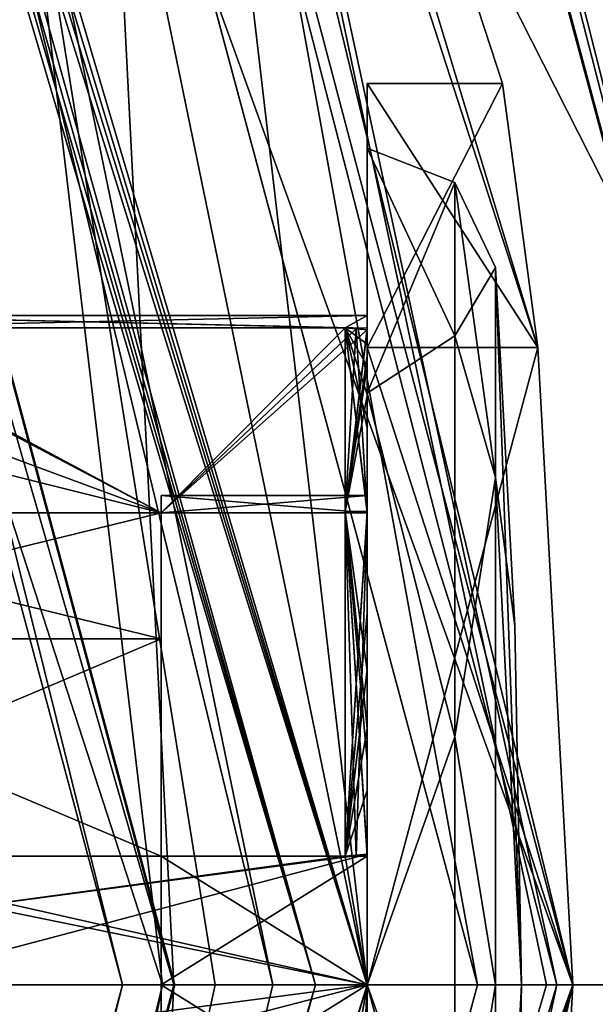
# Model space of a CAD drawing. Header units: millimetres. Extents: x -98 to 58, y -78 to 78.
# Tile 99 of 106: x 20.35 to 22.59, y -0.08 to 3.75. Entities that reach past the tile are written whole.
import ezdxf

# ---------------------------------------------------------------- set-up
doc = ezdxf.new("R2010")
doc.units = ezdxf.units.MM
doc.header["$LTSCALE"] = 52.148148
for name, color, linetype in [('1104', 7, 'CONTINUOUS'), ('1105', 7, 'CONTINUOUS'), ('1129', 7, 'CONTINUOUS'), ('1130', 7, 'CONTINUOUS'), ('1131', 7, 'CONTINUOUS'), ('1132', 7, 'CONTINUOUS'), ('1135', 7, 'CONTINUOUS'), ('1136', 7, 'CONTINUOUS'), ('1137', 7, 'CONTINUOUS'), ('1138', 7, 'CONTINUOUS'), ('1140', 7, 'CONTINUOUS'), ('1141', 7, 'CONTINUOUS'), ('1142', 7, 'CONTINUOUS'), ('1143', 7, 'CONTINUOUS'), ('1144', 7, 'CONTINUOUS'), ('1145', 7, 'CONTINUOUS'), ('1146', 7, 'CONTINUOUS'), ('1169', 7, 'CONTINUOUS'), ('1178', 7, 'CONTINUOUS'), ('366', 7, 'CONTINUOUS'), ('376', 7, 'CONTINUOUS'), ('378', 7, 'CONTINUOUS'), ('379', 7, 'CONTINUOUS'), ('380', 7, 'CONTINUOUS'), ('381', 7, 'CONTINUOUS'), ('382', 7, 'CONTINUOUS'), ('387', 7, 'CONTINUOUS'), ('419', 7, 'CONTINUOUS'), ('422', 7, 'CONTINUOUS'), ('456', 7, 'CONTINUOUS'), ('538', 7, 'CONTINUOUS'), ('562', 7, 'CONTINUOUS'), ('595', 7, 'CONTINUOUS'), ('596', 7, 'CONTINUOUS'), ('730', 7, 'CONTINUOUS'), ('735', 7, 'CONTINUOUS'), ('753', 7, 'CONTINUOUS'), ('757', 7, 'CONTINUOUS'), ('768', 7, 'CONTINUOUS'), ('769', 7, 'CONTINUOUS'), ('782', 7, 'CONTINUOUS'), ('788', 7, 'CONTINUOUS'), ('789', 7, 'CONTINUOUS'), ('790', 7, 'CONTINUOUS'), ('791', 7, 'CONTINUOUS'), ('792', 7, 'CONTINUOUS'), ('794', 7, 'CONTINUOUS'), ('795', 7, 'CONTINUOUS'), ('809', 7, 'CONTINUOUS'), ('832', 7, 'CONTINUOUS'), ('833', 7, 'CONTINUOUS')]:
    doc.layers.add(name, color=color, linetype=linetype)

msp = doc.modelspace()

# ---------------------------------------------------------------- linework, layer by layer
at = {"layer": '1104', "linetype": 'CONTINUOUS'}
for points in [[(18.9867, 9.6953, 69.0586), (21.3339, 0, 69.6876), (20.328, 4.8707, 69.6137), (18.9867, 9.6953, 69.0586)], [(20.328, 4.8707, 69.6137), (21.3339, 0, 69.6876), (21.1102, -0.0002, 69.6795), (20.328, 4.8707, 69.6137)], [(20.9054, 0, 69.7699), (20.328, 4.8707, 69.6137), (21.1102, -0.0002, 69.6795), (20.9054, 0, 69.7699)]]:
    msp.add_3dface(points, dxfattribs=at)
at = {"layer": '1105', "linetype": 'CONTINUOUS'}
for points in [[(21.3339, 0, 69.6876), (18.9904, -9.6881, 69.0596), (21.1102, -0.0002, 69.6795), (21.3339, 0, 69.6876)], [(18.9904, -9.6881, 69.0596), (18.6093, -9.5105, 69.1487), (20.9054, 0, 69.7699), (18.9904, -9.6881, 69.0596)], [(18.9904, -9.6881, 69.0596), (20.9054, 0, 69.7699), (21.1102, -0.0002, 69.6795), (18.9904, -9.6881, 69.0596)]]:
    msp.add_3dface(points, dxfattribs=at)
at = {"layer": '1129', "linetype": 'CONTINUOUS'}
for points in [[(22.1987, 2.7863, 75.5), (22.1987, 1.9702, 77.4702), (22.2747, 1.3941, 75.5), (22.1987, 2.7863, 75.5)], [(22.1987, 0, 78.2863), (22.3, 0, 75.5), (22.1987, 1.9702, 77.4702), (22.1987, 0, 78.2863)], [(22.1987, 1.9702, 77.4702), (22.3, 0, 75.5), (22.2747, 1.3941, 75.5), (22.1987, 1.9702, 77.4702)], [(22.2747, -1.3941, 75.5), (22.3, 0, 75.5), (22.1987, -2.7863, 75.5), (22.2747, -1.3941, 75.5)], [(22.1987, -2.7863, 75.5), (22.3, 0, 75.5), (22.1987, -1.9702, 77.4702), (22.1987, -2.7863, 75.5)], [(22.1987, -1.9702, 77.4702), (22.3, 0, 75.5), (22.1987, 0, 78.2863), (22.1987, -1.9702, 77.4702)]]:
    msp.add_3dface(points, dxfattribs=at)
at = {"layer": '1130', "linetype": 'CONTINUOUS'}
for points in [[(21.7, 3.25, 75.5), (21.7, 2.2981, 77.7981), (22.0405, 3.1162, 75.5), (21.7, 3.25, 75.5)], [(22.0405, 3.1162, 75.5), (21.7, 2.2981, 77.7981), (22.0405, 2.521, 77.3316), (22.0405, 3.1162, 75.5)], [(22.1987, 2.7863, 75.5), (22.0405, 3.1162, 75.5), (22.0405, 2.521, 77.3316), (22.1987, 2.7863, 75.5)], [(22.1987, 1.9702, 77.4702), (22.1987, 2.7863, 75.5), (22.0405, 2.521, 77.3316), (22.1987, 1.9702, 77.4702)], [(22.0405, 2.521, 77.3316), (21.7, 2.2981, 77.7981), (22.0405, 0.9629, 78.4637), (22.0405, 2.521, 77.3316)], [(22.1987, 1.9702, 77.4702), (22.0405, 2.521, 77.3316), (22.0405, 0.9629, 78.4637), (22.1987, 1.9702, 77.4702)], [(21.7, 2.2981, 77.7981), (21.7, 0, 78.75), (22.0405, 0.9629, 78.4637), (21.7, 2.2981, 77.7981)], [(22.1987, 0, 78.2863), (22.1987, 1.9702, 77.4702), (22.0405, 0.9629, 78.4637), (22.1987, 0, 78.2863)], [(22.0405, 0.9629, 78.4637), (21.7, 0, 78.75), (22.0405, -0.9629, 78.4637), (22.0405, 0.9629, 78.4637)], [(22.1987, 0, 78.2863), (22.0405, 0.9629, 78.4637), (22.0405, -0.9629, 78.4637), (22.1987, 0, 78.2863)], [(21.7, 0, 78.75), (21.7, -2.2981, 77.7981), (22.0405, -0.9629, 78.4637), (21.7, 0, 78.75)], [(22.1987, -1.9702, 77.4702), (22.1987, 0, 78.2863), (22.0405, -0.9629, 78.4637), (22.1987, -1.9702, 77.4702)]]:
    msp.add_3dface(points, dxfattribs=at)
at = {"layer": '1131', "linetype": 'CONTINUOUS'}
for points in [[(21.7, 2.55, 76.0072), (21.7, 2.6, 75.5), (21.7, 2.55, 74.9928), (21.7, 2.55, 76.0072)], [(21.7, 2.488, 76.2547), (21.7, 2.55, 76.0072), (21.7, 2.5438, 76), (21.7, 2.488, 76.2547)], [(21.7, 2.55, 76.0072), (21.7, 2.55, 74.9928), (21.7, 2.5438, 75), (21.7, 2.55, 76.0072)], [(21.7, 2.5438, 76), (21.7, 2.55, 76.0072), (21.7, 2.5438, 75), (21.7, 2.5438, 76)], [(21.7, 2.55, 74.9928), (21.7, 2.4021, 74.505), (21.7, 2.5438, 75), (21.7, 2.55, 74.9928)], [(21.7, 2.4425, 76.3692), (21.7, 2.488, 76.2547), (21.7, 2.5438, 76), (21.7, 2.4425, 76.3692)], [(21.7, 2.4021, 74.505), (21.7, 1.8385, 73.6615), (21.7, 2.5438, 75), (21.7, 2.4021, 74.505)], [(21.7, 2.5438, 75), (21.7, 1.8385, 73.6615), (21.7, 1.8332, 73.6668), (21.7, 2.5438, 75)], [(21.7, 1.833, 76), (21.7, 2.5438, 76), (21.7, 1.9, 75.5), (21.7, 1.833, 76)], [(21.7, 1.9, 75.5), (21.7, 2.5438, 76), (21.7, 1.833, 75), (21.7, 1.9, 75.5)], [(21.7, 1.833, 75), (21.7, 2.5438, 76), (21.7, 2.5438, 75), (21.7, 1.833, 75)], [(21.7, 2.4021, 76.495), (21.7, 2.488, 76.2547), (21.7, 2.4425, 76.3692), (21.7, 2.4021, 76.495)], [(21.7, 2.2878, 76.7195), (21.7, 2.4021, 76.495), (21.7, 2.4425, 76.3692), (21.7, 2.2878, 76.7195)], [(21.7, 2.293, 76.7256), (21.7, 2.4021, 76.495), (21.7, 2.2878, 76.7195), (21.7, 2.293, 76.7256)], [(21.7, 2.1618, 76.9445), (21.7, 2.293, 76.7256), (21.7, 2.2878, 76.7195), (21.7, 2.1618, 76.9445)], [(21.7, 1.8332, 77.3332), (21.7, 2.1618, 76.9445), (21.7, 2.2878, 76.7195), (21.7, 1.8332, 77.3332)], [(21.7, 1.8385, 77.3385), (21.7, 2.1618, 76.9445), (21.7, 1.8332, 77.3332), (21.7, 1.8385, 77.3385)], [(21.7, 0.995, 77.9021), (21.7, 1.8385, 77.3385), (21.7, 1.8332, 77.3332), (21.7, 0.995, 77.9021)], [(21.7, 1.8385, 73.6615), (21.7, 1.4445, 73.3382), (21.7, 1.8332, 73.6668), (21.7, 1.8385, 73.6615)], [(21.7, 0.5, 78.0438), (21.7, 0.995, 77.9021), (21.7, 1.8332, 77.3332), (21.7, 0.5, 78.0438)], [(21.7, 1.4445, 73.3382), (21.7, 1.2256, 73.207), (21.7, 1.8332, 73.6668), (21.7, 1.4445, 73.3382)], [(21.7, 1.8332, 73.6668), (21.7, 1.2256, 73.207), (21.7, 1.2195, 73.2122), (21.7, 1.8332, 73.6668)], [(21.7, 1.2256, 73.207), (21.7, 0.995, 73.0979), (21.7, 1.2195, 73.2122), (21.7, 1.2256, 73.207)], [(21.7, 1.2195, 73.2122), (21.7, 0.995, 73.0979), (21.7, 0.8692, 73.0575), (21.7, 1.2195, 73.2122)], [(21.7, 0.5072, 78.05), (21.7, 0.995, 77.9021), (21.7, 0.5, 78.0438), (21.7, 0.5072, 78.05)], [(21.7, 0.995, 73.0979), (21.7, 0.7547, 73.012), (21.7, 0.8692, 73.0575), (21.7, 0.995, 73.0979)], [(21.7, 0.7547, 73.012), (21.7, 0.5072, 72.95), (21.7, 0.8692, 73.0575), (21.7, 0.7547, 73.012)], [(21.7, 0.8692, 73.0575), (21.7, 0.5072, 72.95), (21.7, 0.5, 72.9562), (21.7, 0.8692, 73.0575)], [(21.7, 0.5072, 72.95), (21.7, 0, 72.9), (21.7, 0.5, 72.9562), (21.7, 0.5072, 72.95)], [(21.7, 0, 78.1), (21.7, 0.5072, 78.05), (21.7, 0.5, 78.0438), (21.7, 0, 78.1)], [(21.7, 0.5, 72.9562), (21.7, 0, 72.9), (21.7, 0.5, 73.667), (21.7, 0.5, 72.9562)], [(21.7, 0.5, 73.667), (21.7, 0, 72.9), (21.7, 0, 73.6), (21.7, 0.5, 73.667)], [(21.7, 0, 77.4), (21.7, 0, 78.1), (21.7, 0.5, 78.0438), (21.7, 0, 77.4)], [(21.7, 0.5, 77.333), (21.7, 0, 77.4), (21.7, 0.5, 78.0438), (21.7, 0.5, 77.333)], [(21.7, 0, 72.9), (21.7, -0.5072, 72.95), (21.7, -0.5, 72.9562), (21.7, 0, 72.9)], [(21.7, 0, 73.6), (21.7, 0, 72.9), (21.7, -0.5, 72.9562), (21.7, 0, 73.6)], [(21.7, -0.5072, 78.05), (21.7, 0, 78.1), (21.7, -0.5, 78.0438), (21.7, -0.5072, 78.05)], [(21.7, -0.5, 78.0438), (21.7, 0, 78.1), (21.7, -0.5, 77.333), (21.7, -0.5, 78.0438)], [(21.7, -0.5, 77.333), (21.7, 0, 78.1), (21.7, 0, 77.4), (21.7, -0.5, 77.333)], [(21.7, -0.5, 73.667), (21.7, 0, 73.6), (21.7, -0.5, 72.9562), (21.7, -0.5, 73.667)]]:
    msp.add_3dface(points, dxfattribs=at)
at = {"layer": '1132', "linetype": 'CONTINUOUS'}
for points in [[(21.6145, 1.8385, 73.6615), (21.6145, 2.5515, 75), (21.7, 1.8332, 73.6668), (21.6145, 1.8385, 73.6615)], [(21.6145, 2.5515, 75), (21.6573, 2.5477, 75), (21.7, 1.8332, 73.6668), (21.6145, 2.5515, 75)], [(21.7, 2.5438, 75), (21.7, 1.8332, 73.6668), (21.6573, 2.5477, 75), (21.7, 2.5438, 75)], [(21.6145, 0.5, 72.9485), (21.6145, 1.8385, 73.6615), (21.6573, 0.5, 72.9523), (21.6145, 0.5, 72.9485)], [(21.6145, 1.8385, 73.6615), (21.7, 1.8332, 73.6668), (21.7, 1.2195, 73.2122), (21.6145, 1.8385, 73.6615)], [(21.6145, 1.8385, 73.6615), (21.7, 1.2195, 73.2122), (21.7, 0.8692, 73.0575), (21.6145, 1.8385, 73.6615)], [(21.6145, 1.8385, 73.6615), (21.7, 0.8692, 73.0575), (21.7, 0.5, 72.9562), (21.6145, 1.8385, 73.6615)], [(21.6145, 1.8385, 73.6615), (21.7, 0.5, 72.9562), (21.6573, 0.5, 72.9523), (21.6145, 1.8385, 73.6615)]]:
    msp.add_3dface(points, dxfattribs=at)
at = {"layer": '1135', "linetype": 'CONTINUOUS'}
for points in [[(20.9, 1.833, 75), (18.9, 1.833, 75), (18.9, 1.3435, 74.1565), (20.9, 1.833, 75)], [(20.9, 1.3435, 74.1565), (20.9, 1.833, 75), (18.9, 1.3435, 74.1565), (20.9, 1.3435, 74.1565)], [(20.9, 0.5, 73.667), (20.9, 1.3435, 74.1565), (18.9, 0.5, 73.667), (20.9, 0.5, 73.667)], [(18.9, 0.5, 73.667), (20.9, 1.3435, 74.1565), (18.9, 1.3435, 74.1565), (18.9, 0.5, 73.667)]]:
    msp.add_3dface(points, dxfattribs=at)
at = {"layer": '1136', "linetype": 'CONTINUOUS'}
for points in [[(20.9, 1.9, 75.5), (20.9, 1.833, 75), (20.9, -1.9, 75.5), (20.9, 1.9, 75.5)], [(20.9, 1.833, 76), (20.9, 1.9, 75.5), (20.9, -1.833, 76), (20.9, 1.833, 76)], [(20.9, -1.833, 76), (20.9, 1.9, 75.5), (20.9, -1.9, 75.5), (20.9, -1.833, 76)], [(20.9, 1.833, 75), (20.9, 1.3435, 74.1565), (20.9, -1.833, 75), (20.9, 1.833, 75)], [(20.9, 1.833, 75), (20.9, -1.833, 75), (20.9, -1.9, 75.5), (20.9, 1.833, 75)], [(20.9, 1.3435, 76.8435), (20.9, 1.833, 76), (20.9, -1.3435, 76.8435), (20.9, 1.3435, 76.8435)], [(20.9, -1.3435, 76.8435), (20.9, 1.833, 76), (20.9, -1.833, 76), (20.9, -1.3435, 76.8435)], [(20.9, 1.3435, 74.1565), (20.9, 0.5, 73.667), (20.9, -1.3435, 74.1565), (20.9, 1.3435, 74.1565)], [(20.9, -1.833, 75), (20.9, 1.3435, 74.1565), (20.9, -1.3435, 74.1565), (20.9, -1.833, 75)], [(20.9, 0.5, 77.333), (20.9, 1.3435, 76.8435), (20.9, -0.5, 77.333), (20.9, 0.5, 77.333)], [(20.9, -0.5, 77.333), (20.9, 1.3435, 76.8435), (20.9, -1.3435, 76.8435), (20.9, -0.5, 77.333)], [(20.9, -1.3435, 74.1565), (20.9, 0.5, 73.667), (20.9, -0.5, 73.667), (20.9, -1.3435, 74.1565)], [(20.9, -0.5, 73.667), (20.9, 0.5, 73.667), (20.9, 0, 73.6), (20.9, -0.5, 73.667)], [(20.9, 0, 77.4), (20.9, 0.5, 77.333), (20.9, -0.5, 77.333), (20.9, 0, 77.4)]]:
    msp.add_3dface(points, dxfattribs=at)
at = {"layer": '1137', "linetype": 'CONTINUOUS'}
for points in [[(22.3, 0, 75.5), (22.1987, 2.7863, 75.5), (22.2747, 1.3941, 75.5), (22.3, 0, 75.5)], [(22.1987, 2.7863, 75.5), (22.3, 0, 75.5), (22.1987, 1.9702, 73.5298), (22.1987, 2.7863, 75.5)], [(22.1987, 1.9702, 73.5298), (22.3, 0, 75.5), (22.1987, 0, 72.7137), (22.1987, 1.9702, 73.5298)], [(22.3, 0, 75.5), (22.2747, -1.3941, 75.5), (22.1987, -1.9702, 73.5298), (22.3, 0, 75.5)], [(22.1987, 0, 72.7137), (22.3, 0, 75.5), (22.1987, -1.9702, 73.5298), (22.1987, 0, 72.7137)]]:
    msp.add_3dface(points, dxfattribs=at)
at = {"layer": '1138', "linetype": 'CONTINUOUS'}
for points in [[(21.7, 2.2981, 73.2019), (21.7, 3.25, 75.5), (22.0405, 2.521, 73.6684), (21.7, 2.2981, 73.2019)], [(21.7, 3.25, 75.5), (22.0405, 3.1162, 75.5), (22.0405, 2.521, 73.6684), (21.7, 3.25, 75.5)], [(22.0405, 3.1162, 75.5), (22.1987, 2.7863, 75.5), (22.1987, 1.9702, 73.5298), (22.0405, 3.1162, 75.5)], [(22.0405, 3.1162, 75.5), (22.1987, 1.9702, 73.5298), (22.0405, 2.521, 73.6684), (22.0405, 3.1162, 75.5)], [(22.0405, 0.9629, 72.5363), (21.7, 2.2981, 73.2019), (22.0405, 2.521, 73.6684), (22.0405, 0.9629, 72.5363)], [(22.1987, 1.9702, 73.5298), (22.0405, 0.9629, 72.5363), (22.0405, 2.521, 73.6684), (22.1987, 1.9702, 73.5298)], [(21.7, 0, 72.25), (21.7, 2.2981, 73.2019), (22.0405, 0.9629, 72.5363), (21.7, 0, 72.25)], [(22.1987, 1.9702, 73.5298), (22.1987, 0, 72.7137), (22.0405, 0.9629, 72.5363), (22.1987, 1.9702, 73.5298)], [(22.0405, -0.9629, 72.5363), (21.7, 0, 72.25), (22.0405, 0.9629, 72.5363), (22.0405, -0.9629, 72.5363)], [(22.1987, 0, 72.7137), (22.0405, -0.9629, 72.5363), (22.0405, 0.9629, 72.5363), (22.1987, 0, 72.7137)], [(21.7, -2.2981, 73.2019), (21.7, 0, 72.25), (22.0405, -0.9629, 72.5363), (21.7, -2.2981, 73.2019)], [(22.1987, 0, 72.7137), (22.1987, -1.9702, 73.5298), (22.0405, -0.9629, 72.5363), (22.1987, 0, 72.7137)]]:
    msp.add_3dface(points, dxfattribs=at)
at = {"layer": '1140', "linetype": 'CONTINUOUS'}
for points in [[(19.7724, 0.5, 72.9485), (20.9, 0.5, 73.667), (18.9, 0.5, 73.667), (19.7724, 0.5, 72.9485)], [(19.7724, 0.5, 72.9485), (21.6145, 0.5, 72.9485), (20.9, 0.5, 73.667), (19.7724, 0.5, 72.9485)], [(21.6145, 0.5, 72.9485), (21.6573, 0.5, 72.9523), (20.9, 0.5, 73.667), (21.6145, 0.5, 72.9485)], [(21.7, 0.5, 72.9562), (21.7, 0.5, 73.667), (20.9, 0.5, 73.667), (21.7, 0.5, 72.9562)], [(21.6573, 0.5, 72.9523), (21.7, 0.5, 72.9562), (20.9, 0.5, 73.667), (21.6573, 0.5, 72.9523)]]:
    msp.add_3dface(points, dxfattribs=at)
at = {"layer": '1141', "linetype": 'CONTINUOUS'}
for points in [[(21.7, 0.5, 73.667), (21.7, 0, 73.6), (20.9, 0.5, 73.667), (21.7, 0.5, 73.667)], [(20.9, 0.5, 73.667), (21.7, 0, 73.6), (20.9, 0, 73.6), (20.9, 0.5, 73.667)], [(21.7, 0, 73.6), (21.7, -0.5, 73.667), (20.9, 0, 73.6), (21.7, 0, 73.6)], [(21.7, -0.5, 73.667), (20.9, -0.5, 73.667), (20.9, 0, 73.6), (21.7, -0.5, 73.667)]]:
    msp.add_3dface(points, dxfattribs=at)
at = {"layer": '1142', "linetype": 'CONTINUOUS'}
for points in [[(19.5593, 2.5515, 75), (19.2223, 2.4529, 75), (20.9, 1.833, 75), (19.5593, 2.5515, 75)], [(21.6145, 2.5515, 75), (19.5593, 2.5515, 75), (20.9, 1.833, 75), (21.6145, 2.5515, 75)], [(21.7, 1.833, 75), (21.6145, 2.5515, 75), (20.9, 1.833, 75), (21.7, 1.833, 75)], [(21.6145, 2.5515, 75), (21.7, 1.833, 75), (21.6573, 2.5477, 75), (21.6145, 2.5515, 75)], [(21.7, 1.833, 75), (21.7, 2.5438, 75), (21.6573, 2.5477, 75), (21.7, 1.833, 75)], [(19.2223, 2.4529, 75), (18.9, 2.3331, 75), (20.9, 1.833, 75), (19.2223, 2.4529, 75)], [(18.9, 2.3331, 75), (18.9, 1.833, 75), (20.9, 1.833, 75), (18.9, 2.3331, 75)]]:
    msp.add_3dface(points, dxfattribs=at)
at = {"layer": '1143', "linetype": 'CONTINUOUS'}
for points in [[(21.7, 1.833, 76), (21.7, 1.9, 75.5), (20.9, 1.833, 76), (21.7, 1.833, 76)], [(21.7, 1.9, 75.5), (21.7, 1.833, 75), (20.9, 1.9, 75.5), (21.7, 1.9, 75.5)], [(21.7, 1.9, 75.5), (20.9, 1.9, 75.5), (20.9, 1.833, 76), (21.7, 1.9, 75.5)], [(21.7, 1.833, 75), (20.9, 1.833, 75), (20.9, 1.9, 75.5), (21.7, 1.833, 75)]]:
    msp.add_3dface(points, dxfattribs=at)
at = {"layer": '1144', "linetype": 'CONTINUOUS'}
for points in [[(18.9, 1.833, 76), (19.5329, 2.5515, 76), (20.9, 1.833, 76), (18.9, 1.833, 76)], [(19.5329, 2.5515, 76), (21.6145, 2.5515, 76), (20.9, 1.833, 76), (19.5329, 2.5515, 76)], [(20.9, 1.833, 76), (21.6145, 2.5515, 76), (21.6573, 2.5477, 76), (20.9, 1.833, 76)], [(21.7, 2.5438, 76), (20.9, 1.833, 76), (21.6573, 2.5477, 76), (21.7, 2.5438, 76)], [(21.7, 2.5438, 76), (21.7, 1.833, 76), (20.9, 1.833, 76), (21.7, 2.5438, 76)]]:
    msp.add_3dface(points, dxfattribs=at)
at = {"layer": '1145', "linetype": 'CONTINUOUS'}
for points in [[(18.9, 0.5, 77.8331), (18.9, 0.5, 77.333), (20.9, 0.5, 77.333), (18.9, 0.5, 77.8331)], [(18.9, 0.5, 77.8331), (20.9, 0.5, 77.333), (19.1893, 0.5, 77.9407), (18.9, 0.5, 77.8331)], [(20.9, 0.5, 77.333), (19.4879, 0.5, 78.0515), (19.1893, 0.5, 77.9407), (20.9, 0.5, 77.333)], [(21.6145, 0.5, 78.0515), (19.4879, 0.5, 78.0515), (20.9, 0.5, 77.333), (21.6145, 0.5, 78.0515)], [(21.7, 0.5, 77.333), (21.6145, 0.5, 78.0515), (20.9, 0.5, 77.333), (21.7, 0.5, 77.333)], [(21.6145, 0.5, 78.0515), (21.7, 0.5, 77.333), (21.6573, 0.5, 78.0477), (21.6145, 0.5, 78.0515)], [(21.7, 0.5, 77.333), (21.7, 0.5, 78.0438), (21.6573, 0.5, 78.0477), (21.7, 0.5, 77.333)]]:
    msp.add_3dface(points, dxfattribs=at)
at = {"layer": '1146', "linetype": 'CONTINUOUS'}
for points in [[(21.7, 0, 77.4), (21.7, 0.5, 77.333), (20.9, 0, 77.4), (21.7, 0, 77.4)], [(21.7, 0.5, 77.333), (20.9, 0.5, 77.333), (20.9, 0, 77.4), (21.7, 0.5, 77.333)], [(21.7, -0.5, 77.333), (21.7, 0, 77.4), (20.9, -0.5, 77.333), (21.7, -0.5, 77.333)], [(21.7, 0, 77.4), (20.9, 0, 77.4), (20.9, -0.5, 77.333), (21.7, 0, 77.4)]]:
    msp.add_3dface(points, dxfattribs=at)
at = {"layer": '1169', "linetype": 'CONTINUOUS'}
for points in [[(21.6145, 2.5515, 76), (21.6145, 1.8385, 77.3385), (21.6573, 2.5477, 76), (21.6145, 2.5515, 76)], [(21.6145, 1.8385, 77.3385), (21.7, 2.5438, 76), (21.6573, 2.5477, 76), (21.6145, 1.8385, 77.3385)], [(21.6145, 1.8385, 77.3385), (21.7, 2.4425, 76.3692), (21.7, 2.5438, 76), (21.6145, 1.8385, 77.3385)], [(21.6145, 1.8385, 77.3385), (21.7, 2.2878, 76.7195), (21.7, 2.4425, 76.3692), (21.6145, 1.8385, 77.3385)], [(21.6145, 1.8385, 77.3385), (21.7, 1.8332, 77.3332), (21.7, 2.2878, 76.7195), (21.6145, 1.8385, 77.3385)], [(21.6145, 1.8385, 77.3385), (21.6145, 0.5, 78.0515), (21.7, 1.8332, 77.3332), (21.6145, 1.8385, 77.3385)], [(21.6145, 0.5, 78.0515), (21.6573, 0.5, 78.0477), (21.7, 1.8332, 77.3332), (21.6145, 0.5, 78.0515)], [(21.7, 0.5, 78.0438), (21.7, 1.8332, 77.3332), (21.6573, 0.5, 78.0477), (21.7, 0.5, 78.0438)]]:
    msp.add_3dface(points, dxfattribs=at)
at = {"layer": '1178', "linetype": 'CONTINUOUS'}
for points in [[(18.9, 1.3435, 76.8435), (18.9, 1.833, 76), (20.9, 1.3435, 76.8435), (18.9, 1.3435, 76.8435)], [(18.9, 1.833, 76), (20.9, 1.833, 76), (20.9, 1.3435, 76.8435), (18.9, 1.833, 76)], [(18.9, 0.5, 77.333), (18.9, 1.3435, 76.8435), (20.9, 0.5, 77.333), (18.9, 0.5, 77.333)], [(18.9, 1.3435, 76.8435), (20.9, 1.3435, 76.8435), (20.9, 0.5, 77.333), (18.9, 1.3435, 76.8435)]]:
    msp.add_3dface(points, dxfattribs=at)
at = {"layer": '366', "linetype": 'CONTINUOUS'}
for points in [[(20.75, 0, 27.6), (17.9701, 10.3749, 28.5294), (17.97, 10.375, 27.6), (20.75, 0, 27.6)], [(20.75, 0, 28.51), (17.9701, 10.3749, 28.5294), (20.75, 0, 27.6), (20.75, 0, 28.51)], [(17.9701, -10.3749, 28.5294), (20.75, 0, 28.51), (17.97, -10.375, 27.6), (17.9701, -10.3749, 28.5294)], [(17.97, -10.375, 27.6), (20.75, 0, 28.51), (20.75, 0, 27.6), (17.97, -10.375, 27.6)]]:
    msp.add_3dface(points, dxfattribs=at)
at = {"layer": '376', "linetype": 'CONTINUOUS'}
for points in [[(54.5387, 0, 25.0381), (21.9977, 12.7048, 25.6667), (50.8905, 23.0337, 25.0381), (54.5387, 0, 25.0381)], [(25.4031, 0.0078, 25.6431), (21.9977, 12.7048, 25.6667), (54.5387, 0, 25.0381), (25.4031, 0.0078, 25.6431)], [(22.0022, -12.6969, 25.6667), (25.4031, 0.0078, 25.6431), (54.5387, 0, 25.0381), (22.0022, -12.6969, 25.6667)], [(50.8905, -23.0337, 25.0381), (22.0022, -12.6969, 25.6667), (54.5387, 0, 25.0381), (50.8905, -23.0337, 25.0381)]]:
    msp.add_3dface(points, dxfattribs=at)
at = {"layer": '378', "linetype": 'CONTINUOUS'}
for points in [[(56.553, 0, 27.9864), (52.8062, 23.6562, 27.9864), (18.1462, 10.4751, 28.7294), (56.553, 0, 27.9864)], [(20.9528, -0.0001, 28.71), (56.553, 0, 27.9864), (18.1462, 10.4751, 28.7294), (20.9528, -0.0001, 28.71)], [(52.8062, -23.6562, 27.9864), (56.553, 0, 27.9864), (18.1462, -10.4752, 28.7294), (52.8062, -23.6562, 27.9864)], [(18.1462, -10.4752, 28.7294), (56.553, 0, 27.9864), (20.9528, -0.0001, 28.71), (18.1462, -10.4752, 28.7294)]]:
    msp.add_3dface(points, dxfattribs=at)
at = {"layer": '379', "linetype": 'CONTINUOUS'}
for points in [[(25.2, 0, 24.4), (21.9957, 12.2976, 24), (21.8238, 12.6, 24.4), (25.2, 0, 24.4)], [(22.0876, 12.1316, 23.9645), (21.9957, 12.2976, 24), (25.2, 0, 24.4), (22.0876, 12.1316, 23.9645)], [(22.1592, 12.0004, 23.8703), (22.0876, 12.1316, 23.9645), (25.2, 0, 24.4), (22.1592, 12.0004, 23.8703)], [(22.2163, 11.8944, 23.6), (22.1592, 12.0004, 23.8703), (25.2, 0, 24.4), (22.2163, 11.8944, 23.6)], [(22.2163, 11.8944, 23.4498), (22.2163, 11.8944, 23.6), (25.2, 0, 24.4), (22.2163, 11.8944, 23.4498)], [(22.2163, 11.8944, 23.2996), (22.2163, 11.8944, 23.4498), (25.2, 0, 24.4), (22.2163, 11.8944, 23.2996)], [(24.4427, 6.1315, 23.3), (22.2163, 11.8944, 23.2996), (25.2, 0, 24.4), (24.4427, 6.1315, 23.3)]]:
    msp.add_3dface(points, dxfattribs=at)
at = {"layer": '380', "linetype": 'CONTINUOUS'}
for points in [[(25.2, 0.0083, 25.4432), (21.8238, 12.6, 24.4), (21.8223, 12.6026, 25.4667), (25.2, 0.0083, 25.4432)], [(25.2, 0, 24.4), (21.8238, 12.6, 24.4), (25.2, 0.0083, 25.4432), (25.2, 0, 24.4)], [(21.828, -12.5927, 25.4667), (25.2, 0, 24.4), (25.2, 0.0083, 25.4432), (21.828, -12.5927, 25.4667)], [(25.2, 0, 23.3), (25.2, 0, 24.4), (21.828, -12.5927, 25.4667), (25.2, 0, 23.3)], [(25.2, 0, 23.3), (21.828, -12.5927, 25.4667), (24.4427, -6.1315, 23.3), (25.2, 0, 23.3)]]:
    msp.add_3dface(points, dxfattribs=at)
at = {"layer": '381', "linetype": 'CONTINUOUS'}
for points in [[(23.7, 0, 27.2), (20.5248, 11.85, 27.2), (23.7, 0, 24.4), (23.7, 0, 27.2)], [(23.7, 0, 24.4), (20.5248, 11.85, 27.2), (23.7, 0, 24), (23.7, 0, 24.4)], [(23.7, 0, 24), (20.5248, 11.85, 27.2), (22.8849, 6.1622, 24), (23.7, 0, 24)], [(20.5248, -11.85, 27.2), (23.7, 0, 27.2), (20.5248, -11.85, 24.4), (20.5248, -11.85, 27.2)], [(20.5248, -11.85, 24.4), (23.7, 0, 27.2), (23.7, 0, 24.4), (20.5248, -11.85, 24.4)]]:
    msp.add_3dface(points, dxfattribs=at)
at = {"layer": '382', "linetype": 'CONTINUOUS'}
msp.add_3dface([(20.5248, -11.85, 24.4), (23.7, 0, 24.4), (22.8849, -6.1622, 24), (20.5248, -11.85, 24.4)], dxfattribs=at)
at = {"layer": '387', "linetype": 'CONTINUOUS'}
for points in [[(18.1427, 10.4759, 27.4), (20.351, 11.7511, 27.4), (20.95, 0, 27.4), (18.1427, 10.4759, 27.4)], [(20.351, 11.7511, 27.4), (23.5, 0, 27.4), (20.95, 0, 27.4), (20.351, 11.7511, 27.4)], [(23.5, 0, 27.4), (20.351, -11.751, 27.4), (20.95, 0, 27.4), (23.5, 0, 27.4)], [(20.95, 0, 27.4), (20.351, -11.751, 27.4), (18.1427, -10.4759, 27.4), (20.95, 0, 27.4)]]:
    msp.add_3dface(points, dxfattribs=at)
at = {"layer": '419', "linetype": 'CONTINUOUS'}
for points in [[(20.5248, 11.85, 27.2), (23.7, 0, 27.2), (20.351, 11.7511, 27.4), (20.5248, 11.85, 27.2)], [(23.7, 0, 27.2), (23.5, 0, 27.4), (20.351, 11.7511, 27.4), (23.7, 0, 27.2)], [(20.5248, -11.85, 27.2), (20.351, -11.751, 27.4), (23.5, 0, 27.4), (20.5248, -11.85, 27.2)], [(23.7, 0, 27.2), (20.5248, -11.85, 27.2), (23.5, 0, 27.4), (23.7, 0, 27.2)]]:
    msp.add_3dface(points, dxfattribs=at)
at = {"layer": '422', "linetype": 'CONTINUOUS'}
for points in [[(17.97, 10.375, 27.6), (18.1427, 10.4759, 27.4), (20.95, 0, 27.4), (17.97, 10.375, 27.6)], [(20.75, 0, 27.6), (17.97, 10.375, 27.6), (20.95, 0, 27.4), (20.75, 0, 27.6)], [(17.97, -10.375, 27.6), (20.75, 0, 27.6), (18.1427, -10.4759, 27.4), (17.97, -10.375, 27.6)], [(20.75, 0, 27.6), (20.95, 0, 27.4), (18.1427, -10.4759, 27.4), (20.75, 0, 27.6)]]:
    msp.add_3dface(points, dxfattribs=at)
at = {"layer": '456', "linetype": 'CONTINUOUS'}
for points in [[(18.2111, 11.8, 22.3), (21.7, 0.0006, 22.3), (18.1508, 11.7608, 22.3134), (18.2111, 11.8, 22.3)], [(18.1508, 11.7608, 22.3134), (21.7, 0.0006, 22.3), (18.0996, 11.7277, 22.3506), (18.1508, 11.7608, 22.3134)], [(21.7, 0.0006, 22.3), (18.0434, 11.6912, 22.5), (18.0996, 11.7277, 22.3506), (21.7, 0.0006, 22.3)], [(21.5, 0, 22.5), (18.0434, 11.6912, 22.5), (21.7, 0.0006, 22.3), (21.5, 0, 22.5)], [(18.0434, -11.6912, 22.5), (21.5, 0, 22.5), (18.0831, -11.717, 22.3709), (18.0434, -11.6912, 22.5)], [(18.0831, -11.717, 22.3709), (21.5, 0, 22.5), (18.2113, -11.8, 22.3), (18.0831, -11.717, 22.3709)], [(18.2113, -11.8, 22.3), (21.5, 0, 22.5), (21.7, 0.0006, 22.3), (18.2113, -11.8, 22.3)]]:
    msp.add_3dface(points, dxfattribs=at)
at = {"layer": '538', "linetype": 'CONTINUOUS'}
for points in [[(21.9977, 12.7048, 25.6667), (25.4031, 0.0078, 25.6431), (21.8223, 12.6026, 25.4667), (21.9977, 12.7048, 25.6667)], [(25.4031, 0.0078, 25.6431), (25.2, 0.0083, 25.4432), (21.8223, 12.6026, 25.4667), (25.4031, 0.0078, 25.6431)], [(25.4031, 0.0078, 25.6431), (21.828, -12.5927, 25.4667), (25.2, 0.0083, 25.4432), (25.4031, 0.0078, 25.6431)], [(25.4031, 0.0078, 25.6431), (22.0022, -12.6969, 25.6667), (21.828, -12.5927, 25.4667), (25.4031, 0.0078, 25.6431)]]:
    msp.add_3dface(points, dxfattribs=at)
at = {"layer": '562', "linetype": 'CONTINUOUS'}
for points in [[(21.5, 0, 23.6), (18.2113, 11.8, 23.8), (18.1508, 11.7608, 23.7866), (21.5, 0, 23.6)], [(18.2113, 11.8, 23.8), (21.5, 0, 23.6), (21.7, 0, 23.8), (18.2113, 11.8, 23.8)], [(18.0996, 11.7277, 23.7494), (21.5, 0, 23.6), (18.1508, 11.7608, 23.7866), (18.0996, 11.7277, 23.7494)], [(18.0434, 11.6912, 23.6), (21.5, 0, 23.6), (18.0996, 11.7277, 23.7494), (18.0434, 11.6912, 23.6)], [(21.5, 0, 23.6), (18.0434, -11.6912, 23.6), (21.7, 0, 23.8), (21.5, 0, 23.6)], [(18.0434, -11.6912, 23.6), (18.0996, -11.7277, 23.7493), (21.7, 0, 23.8), (18.0434, -11.6912, 23.6)], [(18.0996, -11.7277, 23.7493), (18.1508, -11.7608, 23.7866), (21.7, 0, 23.8), (18.0996, -11.7277, 23.7493)], [(18.1508, -11.7608, 23.7866), (18.2113, -11.8, 23.8), (21.7, 0, 23.8), (18.1508, -11.7608, 23.7866)]]:
    msp.add_3dface(points, dxfattribs=at)
at = {"layer": '595', "linetype": 'CONTINUOUS'}
for points in [[(17.9701, 10.3749, 28.5294), (20.75, 0, 28.51), (18.1462, 10.4751, 28.7294), (17.9701, 10.3749, 28.5294)], [(20.75, 0, 28.51), (20.9528, -0.0001, 28.71), (18.1462, 10.4751, 28.7294), (20.75, 0, 28.51)], [(20.75, 0, 28.51), (17.9701, -10.3749, 28.5294), (20.9528, -0.0001, 28.71), (20.75, 0, 28.51)], [(17.9701, -10.3749, 28.5294), (18.1462, -10.4752, 28.7294), (20.9528, -0.0001, 28.71), (17.9701, -10.3749, 28.5294)]]:
    msp.add_3dface(points, dxfattribs=at)
at = {"layer": '596', "linetype": 'CONTINUOUS'}
for points in [[(23.5, 0.0005, 23.8), (20.4958, 11.9001, 24), (20.445, 11.871, 23.8586), (23.5, 0.0005, 23.8)], [(22.8849, 6.1622, 24), (20.4958, 11.9001, 24), (23.5, 0.0005, 23.8), (22.8849, 6.1622, 24)], [(20.3226, 11.8, 23.8), (23.5, 0.0005, 23.8), (20.445, 11.871, 23.8586), (20.3226, 11.8, 23.8)], [(20.3227, -11.8, 23.8), (23.7, 0, 24), (23.5, 0.0005, 23.8), (20.3227, -11.8, 23.8)], [(22.8849, -6.1622, 24), (23.7, 0, 24), (20.3227, -11.8, 23.8), (22.8849, -6.1622, 24)]]:
    msp.add_3dface(points, dxfattribs=at)
at = {"layer": '730', "linetype": 'CONTINUOUS'}
for points in [[(18.0434, 11.6912, 22.5), (21.5, 0, 22.5), (18.0434, 11.6912, 23.6), (18.0434, 11.6912, 22.5)], [(18.0434, 11.6912, 23.6), (21.5, 0, 22.5), (21.5, 0, 23.6), (18.0434, 11.6912, 23.6)], [(21.5, 0, 22.5), (18.0434, -11.6912, 22.5), (21.5, 0, 23.6), (21.5, 0, 22.5)], [(18.0434, -11.6912, 22.5), (18.0434, -11.6912, 23.6), (21.5, 0, 23.6), (18.0434, -11.6912, 22.5)]]:
    msp.add_3dface(points, dxfattribs=at)
at = {"layer": '735', "linetype": 'CONTINUOUS'}
for points in [[(18.2111, 11.8, 22.3), (19.6697, 11.8, 22.3), (24.2, 0, 22.3), (18.2111, 11.8, 22.3)], [(21.7, 0.0006, 22.3), (18.2111, 11.8, 22.3), (24.2, 0, 22.3), (21.7, 0.0006, 22.3)], [(19.6697, 11.8, 22.3), (21.1282, 11.8, 22.3), (24.2, 0, 22.3), (19.6697, 11.8, 22.3)], [(18.2113, -11.8, 22.3), (21.7, 0.0006, 22.3), (19.6697, -11.8, 22.3), (18.2113, -11.8, 22.3)], [(21.7, 0.0006, 22.3), (21.1282, -11.8, 22.3), (19.6697, -11.8, 22.3), (21.7, 0.0006, 22.3)], [(21.1282, -11.8, 22.3), (21.7, 0.0006, 22.3), (24.2, 0, 22.3), (21.1282, -11.8, 22.3)]]:
    msp.add_3dface(points, dxfattribs=at)
at = {"layer": '753', "linetype": 'CONTINUOUS'}
for points in [[(19.2669, 11.8, 23.8), (18.2113, 11.8, 23.8), (21.7, 0, 23.8), (19.2669, 11.8, 23.8)], [(20.3226, 11.8, 23.8), (19.2669, 11.8, 23.8), (21.7, 0, 23.8), (20.3226, 11.8, 23.8)], [(20.3226, 11.8, 23.8), (21.7, 0, 23.8), (23.5, 0.0005, 23.8), (20.3226, 11.8, 23.8)], [(18.2113, -11.8, 23.8), (19.267, -11.8, 23.8), (23.5, 0.0005, 23.8), (18.2113, -11.8, 23.8)], [(21.7, 0, 23.8), (18.2113, -11.8, 23.8), (23.5, 0.0005, 23.8), (21.7, 0, 23.8)], [(19.267, -11.8, 23.8), (20.3227, -11.8, 23.8), (23.5, 0.0005, 23.8), (19.267, -11.8, 23.8)]]:
    msp.add_3dface(points, dxfattribs=at)
at = {"layer": '757', "linetype": 'CONTINUOUS'}
for points in [[(21.5642, 11.8385, 22.3835), (21.8985, 11.8674, 22.5932), (24.9071, 0, 22.5929), (21.5642, 11.8385, 22.3835)], [(24.4427, 6.1315, 23.3), (25.2, 0, 23.3), (21.8985, 11.8674, 22.5932), (24.4427, 6.1315, 23.3)], [(21.8985, 11.8674, 22.5932), (25.2, 0, 23.3), (24.9071, 0, 22.5929), (21.8985, 11.8674, 22.5932)], [(21.1282, 11.8, 22.3), (21.5642, 11.8385, 22.3835), (24.9071, 0, 22.5929), (21.1282, 11.8, 22.3)], [(24.2, 0, 22.3), (21.1282, 11.8, 22.3), (24.9071, 0, 22.5929), (24.2, 0, 22.3)], [(21.9178, -11.8691, 22.6114), (21.8985, -11.8674, 22.5932), (24.9071, 0, 22.5929), (21.9178, -11.8691, 22.6114)], [(21.8985, -11.8674, 22.5932), (24.2, 0, 22.3), (24.9071, 0, 22.5929), (21.8985, -11.8674, 22.5932)], [(22.2163, -11.8944, 23.3), (21.9178, -11.8691, 22.6114), (24.9071, 0, 22.5929), (22.2163, -11.8944, 23.3)], [(24.4427, -6.1315, 23.3), (22.2163, -11.8944, 23.3), (24.9071, 0, 22.5929), (24.4427, -6.1315, 23.3)], [(21.5642, -11.8385, 22.3835), (21.1282, -11.8, 22.3), (24.2, 0, 22.3), (21.5642, -11.8385, 22.3835)], [(21.8985, -11.8674, 22.5932), (21.5642, -11.8385, 22.3835), (24.2, 0, 22.3), (21.8985, -11.8674, 22.5932)]]:
    msp.add_3dface(points, dxfattribs=at)
at = {"layer": '768', "linetype": 'CONTINUOUS'}
for points in [[(22.5, 0, 80.0875), (19.5642, -11.1126, 80.6044), (22.5, 0, 79), (22.5, 0, 80.0875)], [(22.5, 0, 79), (19.5642, -11.1126, 80.6044), (22.3635, -2.4751, 77.9747), (22.5, 0, 79)], [(22.5, 0, 70), (22.3635, -2.4748, 73.0251), (19.9898, -10.3275, 69.3274), (22.5, 0, 70)], [(22.5, 0, 72), (22.3635, -2.4748, 73.0251), (22.5, 0, 70), (22.5, 0, 72)]]:
    msp.add_3dface(points, dxfattribs=at)
at = {"layer": '769', "linetype": 'CONTINUOUS'}
for points in [[(22.5, 0, 80.0875), (22.3635, 2.4749, 77.9749), (19.5636, 11.1138, 80.6045), (22.5, 0, 80.0875)], [(22.3635, 2.4749, 77.9749), (19.9898, 10.3275, 69.3274), (19.5636, 11.1138, 80.6045), (22.3635, 2.4749, 77.9749)], [(22.5, 0, 72), (22.5, 0, 70), (19.9898, 10.3275, 69.3274), (22.5, 0, 72)], [(22.5, 0, 72), (19.9898, 10.3275, 69.3274), (22.3635, 2.4751, 73.0253), (22.5, 0, 72)], [(22.3635, 2.4751, 73.0253), (19.9898, 10.3275, 69.3274), (22.2261, 3.5, 75.5002), (22.3635, 2.4751, 73.0253)], [(22.2261, 3.5, 75.5002), (19.9898, 10.3275, 69.3274), (22.3635, 2.4749, 77.9749), (22.2261, 3.5, 75.5002)], [(22.5, 0, 80.0875), (22.5, 0, 79), (22.3635, 2.4749, 77.9749), (22.5, 0, 80.0875)]]:
    msp.add_3dface(points, dxfattribs=at)
at = {"layer": '782', "linetype": 'CONTINUOUS'}
for points in [[(19.9898, 10.3275, 69.3274), (22.5, 0, 70), (18.9867, 9.6953, 69.0586), (19.9898, 10.3275, 69.3274)], [(18.9867, 9.6953, 69.0586), (22.5, 0, 70), (21.3339, 0, 69.6876), (18.9867, 9.6953, 69.0586)], [(22.5, 0, 70), (19.9898, -10.3275, 69.3274), (18.9904, -9.6881, 69.0596), (22.5, 0, 70)], [(21.3339, 0, 69.6876), (22.5, 0, 70), (18.9904, -9.6881, 69.0596), (21.3339, 0, 69.6876)]]:
    msp.add_3dface(points, dxfattribs=at)
at = {"layer": '788', "linetype": 'CONTINUOUS'}
msp.add_3dface([(20.9054, 0, 69.7699), (18.6093, -9.5105, 69.1487), (20.0355, 0, 70.4194), (20.9054, 0, 69.7699)], dxfattribs=at)
at = {"layer": '789', "linetype": 'CONTINUOUS'}
for points in [[(20.9054, 0, 69.7699), (20.0355, 0, 70.4194), (18.1338, 8.5407, 69.8893), (20.9054, 0, 69.7699)], [(20.9054, 0, 69.7699), (18.1338, 8.5407, 69.8893), (20.328, 4.8707, 69.6137), (20.9054, 0, 69.7699)]]:
    msp.add_3dface(points, dxfattribs=at)
at = {"layer": '790', "linetype": 'CONTINUOUS'}
for points in [[(22.3635, 2.4751, 73.0253), (22.2261, 3.5, 75.5002), (21.7, 3.5, 75.5), (22.3635, 2.4751, 73.0253)], [(21.7, 2.4749, 73.0251), (22.3635, 2.4751, 73.0253), (21.7, 3.5, 75.5), (21.7, 2.4749, 73.0251)], [(22.2261, 3.5, 75.5002), (22.3635, 2.4749, 77.9749), (21.7, 2.4749, 77.9749), (22.2261, 3.5, 75.5002)], [(21.7, 3.5, 75.5), (22.2261, 3.5, 75.5002), (21.7, 2.4749, 77.9749), (21.7, 3.5, 75.5)], [(22.5, 0, 72), (22.3635, 2.4751, 73.0253), (21.7, 0, 72), (22.5, 0, 72)], [(21.7, 0, 72), (22.3635, 2.4751, 73.0253), (21.7, 2.4749, 73.0251), (21.7, 0, 72)], [(22.3635, 2.4749, 77.9749), (22.5, 0, 79), (21.7, 2.4749, 77.9749), (22.3635, 2.4749, 77.9749)], [(21.7, 2.4749, 77.9749), (22.5, 0, 79), (21.7, 0, 79), (21.7, 2.4749, 77.9749)]]:
    msp.add_3dface(points, dxfattribs=at)
at = {"layer": '791', "linetype": 'CONTINUOUS'}
for points in [[(21.7, 2.4749, 73.0251), (21.7, 3.5, 75.5), (21.7, 3.25, 75.5), (21.7, 2.4749, 73.0251)], [(21.7, 3.5, 75.5), (21.7, 2.4749, 77.9749), (21.7, 3.25, 75.5), (21.7, 3.5, 75.5)], [(21.7, 2.4749, 73.0251), (21.7, 3.25, 75.5), (21.7, 2.2981, 73.2019), (21.7, 2.4749, 73.0251)], [(21.7, 3.25, 75.5), (21.7, 2.4749, 77.9749), (21.7, 2.2981, 77.7981), (21.7, 3.25, 75.5)], [(21.7, 0, 72), (21.7, 2.4749, 73.0251), (21.7, 0, 72.25), (21.7, 0, 72)], [(21.7, 0, 72.25), (21.7, 2.4749, 73.0251), (21.7, 2.2981, 73.2019), (21.7, 0, 72.25)], [(21.7, 2.4749, 77.9749), (21.7, 0, 79), (21.7, 2.2981, 77.7981), (21.7, 2.4749, 77.9749)], [(21.7, 2.2981, 77.7981), (21.7, 0, 79), (21.7, 0, 78.75), (21.7, 2.2981, 77.7981)], [(21.7, -2.4749, 73.0251), (21.7, 0, 72), (21.7, -2.2981, 73.2019), (21.7, -2.4749, 73.0251)], [(21.7, -2.2981, 73.2019), (21.7, 0, 72), (21.7, 0, 72.25), (21.7, -2.2981, 73.2019)], [(21.7, 0, 79), (21.7, -2.4749, 77.9749), (21.7, 0, 78.75), (21.7, 0, 79)], [(21.7, 0, 78.75), (21.7, -2.4749, 77.9749), (21.7, -2.2981, 77.7981), (21.7, 0, 78.75)]]:
    msp.add_3dface(points, dxfattribs=at)
at = {"layer": '792', "linetype": 'CONTINUOUS'}
for points in [[(19.5329, 2.5515, 76), (19.5397, 2.6, 75.5006), (21.6145, 2.5515, 76), (19.5329, 2.5515, 76)], [(19.5397, 2.6, 75.5006), (19.5593, 2.5515, 75), (21.7, 2.6, 75.5), (19.5397, 2.6, 75.5006)], [(21.6145, 2.5515, 76), (19.5397, 2.6, 75.5006), (21.7, 2.55, 76.0072), (21.6145, 2.5515, 76)], [(21.7, 2.55, 76.0072), (19.5397, 2.6, 75.5006), (21.7, 2.6, 75.5), (21.7, 2.55, 76.0072)], [(19.5593, 2.5515, 75), (21.6145, 2.5515, 75), (21.7, 2.6, 75.5), (19.5593, 2.5515, 75)], [(21.7, 2.6, 75.5), (21.6145, 2.5515, 75), (21.7, 2.55, 74.9928), (21.7, 2.6, 75.5)], [(21.6145, 2.5515, 75), (21.6145, 1.8385, 73.6615), (21.7, 2.55, 74.9928), (21.6145, 2.5515, 75)], [(21.6145, 1.8385, 77.3385), (21.6145, 2.5515, 76), (21.7, 1.8385, 77.3385), (21.6145, 1.8385, 77.3385)], [(21.7, 1.8385, 77.3385), (21.6145, 2.5515, 76), (21.7, 2.1618, 76.9445), (21.7, 1.8385, 77.3385)], [(21.7, 2.1618, 76.9445), (21.6145, 2.5515, 76), (21.7, 2.293, 76.7256), (21.7, 2.1618, 76.9445)], [(21.7, 2.293, 76.7256), (21.6145, 2.5515, 76), (21.7, 2.4021, 76.495), (21.7, 2.293, 76.7256)], [(21.7, 2.4021, 76.495), (21.6145, 2.5515, 76), (21.7, 2.488, 76.2547), (21.7, 2.4021, 76.495)], [(21.7, 2.488, 76.2547), (21.6145, 2.5515, 76), (21.7, 2.55, 76.0072), (21.7, 2.488, 76.2547)], [(21.7, 2.55, 74.9928), (21.6145, 1.8385, 73.6615), (21.7, 2.4021, 74.505), (21.7, 2.55, 74.9928)], [(21.7, 2.4021, 74.505), (21.6145, 1.8385, 73.6615), (21.7, 1.8385, 73.6615), (21.7, 2.4021, 74.505)], [(21.6145, 1.8385, 73.6615), (21.6145, 0.5, 72.9485), (21.7, 1.8385, 73.6615), (21.6145, 1.8385, 73.6615)], [(21.7, 1.8385, 73.6615), (21.6145, 0.5, 72.9485), (21.7, 1.4445, 73.3382), (21.7, 1.8385, 73.6615)], [(21.6145, 0.5, 78.0515), (21.6145, 1.8385, 77.3385), (21.7, 0.5072, 78.05), (21.6145, 0.5, 78.0515)], [(21.7, 0.5072, 78.05), (21.6145, 1.8385, 77.3385), (21.7, 0.995, 77.9021), (21.7, 0.5072, 78.05)], [(21.7, 0.995, 77.9021), (21.6145, 1.8385, 77.3385), (21.7, 1.8385, 77.3385), (21.7, 0.995, 77.9021)], [(21.7, 1.4445, 73.3382), (21.6145, 0.5, 72.9485), (21.7, 1.2256, 73.207), (21.7, 1.4445, 73.3382)], [(21.7, 1.2256, 73.207), (21.6145, 0.5, 72.9485), (21.7, 0.995, 73.0979), (21.7, 1.2256, 73.207)], [(21.7, 0.995, 73.0979), (21.6145, 0.5, 72.9485), (21.7, 0.7547, 73.012), (21.7, 0.995, 73.0979)], [(21.7, 0.7547, 73.012), (21.6145, 0.5, 72.9485), (21.7, 0.5072, 72.95), (21.7, 0.7547, 73.012)], [(19.3745, 0.4741, 78.0564), (19.4879, 0.5, 78.0515), (21.7, 0, 78.1), (19.3745, 0.4741, 78.0564)], [(19.4879, 0.5, 78.0515), (21.6145, 0.5, 78.0515), (21.7, 0, 78.1), (19.4879, 0.5, 78.0515)], [(19.7724, 0.5, 72.9485), (19.7781, 0.2511, 72.9122), (21.6145, 0.5, 72.9485), (19.7724, 0.5, 72.9485)], [(19.7781, 0.2511, 72.9122), (19.78, 0, 72.9), (21.7, 0.5072, 72.95), (19.7781, 0.2511, 72.9122)], [(21.6145, 0.5, 72.9485), (19.7781, 0.2511, 72.9122), (21.7, 0.5072, 72.95), (21.6145, 0.5, 72.9485)], [(19.78, 0, 72.9), (21.7, 0, 72.9), (21.7, 0.5072, 72.95), (19.78, 0, 72.9)], [(21.7, 0, 78.1), (21.6145, 0.5, 78.0515), (21.7, 0.5072, 78.05), (21.7, 0, 78.1)], [(19.3335, 0, 78.1), (19.3745, 0.4741, 78.0564), (21.7, 0, 78.1), (19.3335, 0, 78.1)]]:
    msp.add_3dface(points, dxfattribs=at)
at = {"layer": '794', "linetype": 'CONTINUOUS'}
for points in [[(22.5, 0, 79), (22.3635, -2.4751, 77.9747), (21.7, 0, 79), (22.5, 0, 79)], [(21.7, 0, 79), (22.3635, -2.4751, 77.9747), (21.7, -2.4749, 77.9749), (21.7, 0, 79)], [(22.3635, -2.4748, 73.0251), (22.5, 0, 72), (21.7, -2.4749, 73.0251), (22.3635, -2.4748, 73.0251)], [(22.5, 0, 72), (21.7, 0, 72), (21.7, -2.4749, 73.0251), (22.5, 0, 72)]]:
    msp.add_3dface(points, dxfattribs=at)
at = {"layer": '795', "linetype": 'CONTINUOUS'}
for points in [[(19.3744, -0.474, 78.0564), (19.3335, 0, 78.1), (21.6145, -0.5, 78.0515), (19.3744, -0.474, 78.0564)], [(19.3335, 0, 78.1), (21.7, 0, 78.1), (21.7, -0.5072, 78.05), (19.3335, 0, 78.1)], [(21.6145, -0.5, 78.0515), (19.3335, 0, 78.1), (21.7, -0.5072, 78.05), (21.6145, -0.5, 78.0515)], [(19.7781, -0.2511, 72.9122), (19.7724, -0.5, 72.9485), (21.7, 0, 72.9), (19.7781, -0.2511, 72.9122)], [(21.7, 0, 72.9), (19.7724, -0.5, 72.9485), (21.6145, -0.5, 72.9485), (21.7, 0, 72.9)], [(19.78, 0, 72.9), (19.7781, -0.2511, 72.9122), (21.7, 0, 72.9), (19.78, 0, 72.9)], [(21.7, 0, 72.9), (21.6145, -0.5, 72.9485), (21.7, -0.5072, 72.95), (21.7, 0, 72.9)]]:
    msp.add_3dface(points, dxfattribs=at)
at = {"layer": '809', "linetype": 'CONTINUOUS'}
for points in [[(22.1294, 0, 80.5704), (19.1535, 11.0699, 81.1063), (-84.3706, -0.002, 109.107), (22.1294, 0, 80.5704)], [(19.1523, -11.0719, 81.1065), (22.1294, 0, 80.5704), (-84.3706, -0.002, 109.107), (19.1523, -11.0719, 81.1065)]]:
    msp.add_3dface(points, dxfattribs=at)
at = {"layer": '832', "linetype": 'CONTINUOUS'}
for points in [[(22.5, 0, 80.0875), (19.5636, 11.1138, 80.6045), (22.4368, 0, 80.3308), (22.5, 0, 80.0875)], [(22.4368, 0, 80.3308), (19.5636, 11.1138, 80.6045), (20.4476, 9.2305, 80.6841), (22.4368, 0, 80.3308)], [(19.1535, 11.0699, 81.1063), (22.1294, 0, 80.5704), (20.4476, 9.2305, 80.6841), (19.1535, 11.0699, 81.1063)], [(20.4476, 9.2305, 80.6841), (22.1294, 0, 80.5704), (22.3967, 0, 80.3919), (20.4476, 9.2305, 80.6841)], [(22.4368, 0, 80.3308), (20.4476, 9.2305, 80.6841), (22.3967, 0, 80.3919), (22.4368, 0, 80.3308)]]:
    msp.add_3dface(points, dxfattribs=at)
at = {"layer": '833', "linetype": 'CONTINUOUS'}
for points in [[(22.1294, 0, 80.5704), (19.1523, -11.0719, 81.1065), (22.3967, 0, 80.3919), (22.1294, 0, 80.5704)], [(19.5642, -11.1126, 80.6044), (22.5, 0, 80.0875), (20.4474, -9.2309, 80.6841), (19.5642, -11.1126, 80.6044)], [(22.5, 0, 80.0875), (22.4368, 0, 80.3308), (20.4474, -9.2309, 80.6841), (22.5, 0, 80.0875)], [(19.1523, -11.0719, 81.1065), (22.4368, 0, 80.3308), (22.3967, 0, 80.3919), (19.1523, -11.0719, 81.1065)], [(22.4368, 0, 80.3308), (19.1523, -11.0719, 81.1065), (20.4474, -9.2309, 80.6841), (22.4368, 0, 80.3308)]]:
    msp.add_3dface(points, dxfattribs=at)

doc.saveas('drawing.dxf')
